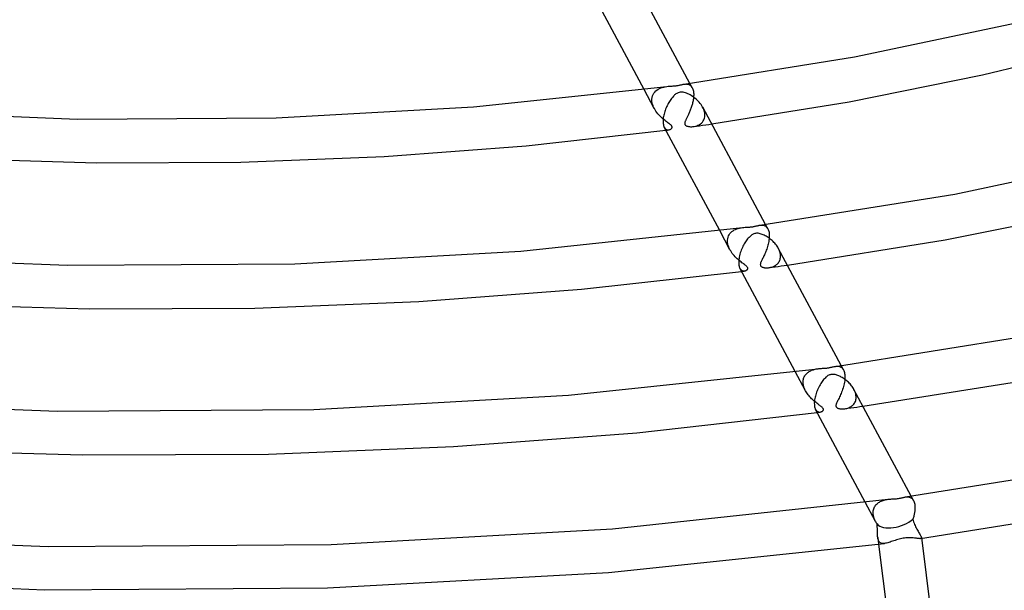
# Model space of a CAD drawing. Header units: millimetres. Extents: x -470 to 470, y -236 to 403.
# Tile 61 of 107: x -12 to 79, y 131 to 184. Entities that reach past the tile are written whole.
import ezdxf

# ---------------------------------------------------------------- set-up
doc = ezdxf.new("R2010")
doc.units = ezdxf.units.MM
doc.layers.add('HIDDEN', color=7, linetype='Continuous')
doc.layers.add('THICK', color=7, linetype='Continuous')

msp = doc.modelspace()

# ---------------------------------------------------------------- linework, layer by layer
at = {"layer": 'HIDDEN'}
for p, q in [((49.46, 177.547), (49.512, 177.554)), ((49.512, 177.554), (49.565, 177.557)), ((49.565, 177.557), (49.617, 177.559)), ((49.617, 177.559), (49.669, 177.557)), ((49.669, 177.557), (49.72, 177.552)), ((49.72, 177.552), (49.771, 177.544)), ((49.771, 177.544), (49.82, 177.532)), ((49.82, 177.532), (49.869, 177.517)), ((49.869, 177.517), (49.916, 177.496)), ((49.916, 177.496), (49.962, 177.472)), ((49.962, 177.472), (50.007, 177.442)), ((50.194, 177.22), (49.98, 177.619)), ((50.007, 177.442), (50.049, 177.408)), ((46.692, 175.287), (45.741, 177.061)), ((46.52, 176.456), (46.573, 176.587)), ((46.573, 176.587), (46.641, 176.707)), ((46.641, 176.707), (46.723, 176.816)), ((46.723, 176.816), (46.817, 176.914)), ((46.817, 176.914), (46.923, 177.001)), ((46.923, 177.001), (47.037, 177.077)), ((47.037, 177.077), (47.16, 177.142)), ((47.16, 177.142), (47.29, 177.198)), ((47.29, 177.198), (47.426, 177.244)), ((47.426, 177.244), (47.565, 177.281)), ((47.565, 177.281), (47.704, 177.309)), ((47.704, 177.309), (47.84, 177.33)), ((50.049, 177.408), (50.089, 177.369)), ((50.089, 177.369), (50.127, 177.325)), ((50.127, 177.325), (50.162, 177.275)), ((50.162, 177.275), (50.194, 177.22)), ((50.194, 177.22), (50.228, 177.149)), ((50.228, 177.149), (50.258, 177.07)), ((50.258, 177.07), (50.283, 176.984)), ((50.283, 176.984), (50.302, 176.891)), ((50.302, 176.891), (50.317, 176.792)), ((50.317, 176.792), (50.326, 176.685)), ((50.326, 176.685), (50.327, 176.671)), ((50.329, 176.517), (50.326, 176.434)), ((50.327, 176.671), (50.327, 176.657)), ((50.327, 176.657), (50.328, 176.642)), ((50.328, 176.642), (50.328, 176.627)), ((50.328, 176.627), (50.329, 176.613)), ((50.329, 176.613), (50.329, 176.598)), ((50.329, 176.598), (50.329, 176.517)), ((46.465, 176.125), (46.466, 176.139)), ((46.465, 176.11), (46.465, 176.125)), ((46.465, 176.095), (46.465, 176.11)), ((46.465, 176.08), (46.465, 176.095)), ((46.474, 175.948), (46.465, 176.08)), ((46.466, 176.154), (46.467, 176.168)), ((46.466, 176.139), (46.466, 176.154)), ((46.467, 176.168), (46.485, 176.316)), ((46.495, 175.815), (46.474, 175.948)), ((46.485, 176.316), (46.52, 176.456)), ((46.528, 175.681), (46.495, 175.815)), ((46.573, 175.547), (46.528, 175.681)), ((50.187, 175.645), (50.161, 175.558)), ((50.211, 175.733), (50.187, 175.645)), ((50.233, 175.821), (50.211, 175.733)), ((50.253, 175.909), (50.233, 175.821)), ((50.271, 175.998), (50.253, 175.909)), ((50.287, 176.086), (50.271, 175.998)), ((50.3, 176.175), (50.287, 176.086)), ((50.311, 176.262), (50.3, 176.175)), ((50.32, 176.349), (50.311, 176.262)), ((50.326, 176.434), (50.32, 176.349)), ((46.628, 175.414), (46.573, 175.547)), ((46.693, 175.285), (46.628, 175.414)), ((46.764, 175.162), (46.693, 175.285)), ((46.841, 175.042), (46.764, 175.162)), ((46.925, 174.926), (46.841, 175.042)), ((47.014, 174.814), (46.925, 174.926)), ((47.106, 174.708), (47.014, 174.814)), ((47.201, 174.606), (47.106, 174.708)), ((49.85, 174.752), (49.817, 174.682)), ((49.884, 174.825), (49.85, 174.752)), ((49.917, 174.901), (49.884, 174.825)), ((49.951, 174.978), (49.917, 174.901)), ((49.983, 175.057), (49.951, 174.978)), ((50.015, 175.138), (49.983, 175.057)), ((50.047, 175.219), (50.015, 175.138)), ((50.077, 175.302), (50.047, 175.219)), ((50.107, 175.386), (50.077, 175.302)), ((50.135, 175.472), (50.107, 175.386)), ((50.161, 175.558), (50.135, 175.472)), ((51.213, 175.311), (51.158, 175.421)), ((51.261, 175.199), (51.213, 175.311)), ((51.3, 175.087), (51.261, 175.199)), ((51.329, 174.975), (51.3, 175.087)), ((51.35, 174.864), (51.329, 174.975)), ((51.361, 174.753), (51.35, 174.864)), ((51.362, 174.739), (51.361, 174.753)), ((51.362, 174.725), (51.362, 174.739)), ((51.363, 174.711), (51.362, 174.725)), ((51.363, 174.697), (51.363, 174.711)), ((51.363, 174.682), (51.363, 174.697)), ((47.297, 174.51), (47.201, 174.606)), ((47.395, 174.418), (47.297, 174.51)), ((47.492, 174.332), (47.395, 174.418)), ((47.589, 174.251), (47.492, 174.332)), ((47.683, 174.175), (47.589, 174.251)), ((47.775, 174.104), (47.683, 174.175)), ((47.863, 174.037), (47.775, 174.104)), ((47.946, 173.975), (47.863, 174.037)), ((48.024, 173.917), (47.946, 173.975)), ((48.094, 173.863), (48.024, 173.917)), ((48.154, 173.815), (48.094, 173.863)), ((48.202, 173.774), (48.154, 173.815)), ((49.499, 173.947), (49.496, 173.904)), ((49.496, 173.904), (49.5, 173.863)), ((49.508, 173.991), (49.499, 173.947)), ((49.5, 173.863), (49.511, 173.825)), ((49.52, 174.035), (49.508, 173.991)), ((49.511, 173.825), (49.529, 173.79)), ((49.534, 174.078), (49.52, 174.035)), ((49.529, 173.79), (49.555, 173.758)), ((49.551, 174.12), (49.534, 174.078)), ((49.569, 174.164), (49.551, 174.12)), ((49.59, 174.212), (49.569, 174.164)), ((49.613, 174.261), (49.59, 174.212)), ((49.638, 174.313), (49.613, 174.261)), ((49.665, 174.368), (49.638, 174.313)), ((49.693, 174.426), (49.665, 174.368)), ((49.723, 174.486), (49.693, 174.426)), ((49.753, 174.549), (49.723, 174.486)), ((49.785, 174.614), (49.753, 174.549)), ((49.817, 174.682), (49.785, 174.614)), ((50.727, 173.741), (50.841, 173.799)), ((50.841, 173.799), (50.948, 173.868)), ((50.948, 173.868), (51.047, 173.948)), ((51.047, 173.948), (51.135, 174.041)), ((51.135, 174.041), (51.212, 174.145)), ((51.212, 174.145), (51.274, 174.261)), ((51.274, 174.261), (51.321, 174.387)), ((51.321, 174.387), (51.351, 174.524)), ((51.351, 174.524), (51.363, 174.668)), ((51.363, 174.668), (51.363, 174.682)), ((51.436, 173.783), (51.715, 173.822)), ((51.715, 173.822), (51.994, 173.862)), ((47.612, 173.57), (47.657, 173.499)), ((47.657, 173.499), (47.706, 173.44)), ((47.706, 173.44), (47.76, 173.394)), ((47.76, 173.394), (47.818, 173.359)), ((47.764, 173.286), (47.811, 173.293)), ((47.811, 173.293), (47.858, 173.299)), ((47.818, 173.359), (47.879, 173.336)), ((47.858, 173.299), (47.905, 173.305)), ((47.879, 173.336), (47.941, 173.323)), ((47.905, 173.305), (47.951, 173.311)), ((47.941, 173.323), (48.004, 173.32)), ((47.951, 173.311), (47.998, 173.317)), ((47.998, 173.317), (48.045, 173.323)), ((48.004, 173.32), (48.066, 173.326)), ((48.066, 173.326), (48.116, 173.339)), ((48.116, 173.339), (48.163, 173.356)), ((48.163, 173.356), (48.206, 173.378)), ((48.239, 173.739), (48.202, 173.774)), ((48.206, 173.378), (48.245, 173.404)), ((48.267, 173.709), (48.239, 173.739)), ((48.245, 173.404), (48.278, 173.432)), ((48.289, 173.682), (48.267, 173.709)), ((48.278, 173.432), (48.304, 173.463)), ((48.307, 173.655), (48.289, 173.682)), ((48.304, 173.463), (48.322, 173.495)), ((48.32, 173.629), (48.307, 173.655)), ((48.33, 173.604), (48.32, 173.629)), ((48.322, 173.495), (48.332, 173.525)), ((48.335, 173.58), (48.33, 173.604)), ((48.332, 173.525), (48.336, 173.553)), ((48.336, 173.553), (48.335, 173.58)), ((49.555, 173.758), (49.591, 173.728)), ((49.591, 173.728), (49.639, 173.699)), ((49.639, 173.699), (49.701, 173.672)), ((49.701, 173.672), (49.775, 173.649)), ((49.775, 173.649), (49.859, 173.631)), ((49.859, 173.631), (49.949, 173.619)), ((49.949, 173.619), (50.045, 173.613)), ((50.045, 173.613), (50.146, 173.613)), ((50.146, 173.613), (50.251, 173.62)), ((50.251, 173.62), (50.369, 173.635)), ((50.319, 173.628), (50.598, 173.666)), ((50.369, 173.635), (50.489, 173.66)), ((50.489, 173.66), (50.609, 173.695)), ((50.598, 173.666), (50.878, 173.705)), ((50.609, 173.695), (50.727, 173.741)), ((50.878, 173.705), (51.157, 173.744)), ((51.157, 173.744), (51.436, 173.783)), ((53.68, 162.246), (52.73, 164.019)), ((53.682, 163.74), (53.767, 163.836)), ((53.767, 163.836), (53.863, 163.923)), ((53.863, 163.923), (53.968, 164)), ((53.968, 164), (54.081, 164.067)), ((54.081, 164.067), (54.2, 164.125)), ((54.2, 164.125), (54.323, 164.174)), ((54.323, 164.174), (54.449, 164.214)), ((54.449, 164.214), (54.577, 164.246)), ((54.577, 164.246), (54.704, 164.271)), ((54.704, 164.271), (54.83, 164.291)), ((56.447, 164.507), (56.504, 164.514)), ((56.504, 164.514), (56.561, 164.518)), ((56.561, 164.518), (56.617, 164.519)), ((56.617, 164.519), (56.673, 164.516)), ((56.673, 164.516), (56.729, 164.509)), ((56.729, 164.509), (56.785, 164.499)), ((56.785, 164.499), (56.839, 164.483)), ((56.839, 164.483), (56.892, 164.462)), ((56.892, 164.462), (56.942, 164.436)), ((56.942, 164.436), (56.989, 164.406)), ((57.183, 164.179), (56.969, 164.578)), ((56.989, 164.406), (57.034, 164.371)), ((57.034, 164.371), (57.076, 164.33)), ((57.076, 164.33), (57.114, 164.285)), ((57.114, 164.285), (57.15, 164.235)), ((57.15, 164.235), (57.182, 164.18)), ((57.182, 164.18), (57.216, 164.109)), ((57.216, 164.109), (57.246, 164.031)), ((57.246, 164.031), (57.271, 163.945)), ((57.271, 163.945), (57.291, 163.852)), ((57.291, 163.852), (57.305, 163.751)), ((53.454, 163.099), (53.455, 163.113)), ((53.454, 163.084), (53.454, 163.099)), ((53.454, 163.069), (53.454, 163.084)), ((53.454, 163.054), (53.454, 163.069)), ((53.454, 163.04), (53.454, 163.054)), ((53.462, 162.907), (53.454, 163.04)), ((53.455, 163.128), (53.471, 163.265)), ((53.455, 163.113), (53.455, 163.128)), ((53.484, 162.772), (53.462, 162.907)), ((53.471, 163.265), (53.502, 163.396)), ((53.502, 163.396), (53.548, 163.519)), ((53.548, 163.519), (53.609, 163.634)), ((53.609, 163.634), (53.682, 163.74)), ((57.244, 162.883), (57.218, 162.767)), ((57.267, 163), (57.244, 162.883)), ((57.286, 163.115), (57.267, 163)), ((57.301, 163.23), (57.286, 163.115)), ((57.311, 163.343), (57.301, 163.23)), ((57.305, 163.751), (57.314, 163.645)), ((57.316, 163.452), (57.311, 163.343)), ((57.314, 163.645), (57.315, 163.63)), ((57.315, 163.63), (57.316, 163.616)), ((57.316, 163.616), (57.316, 163.601)), ((57.316, 163.601), (57.317, 163.587)), ((57.317, 163.557), (57.316, 163.452)), ((57.317, 163.587), (57.317, 163.572)), ((57.317, 163.572), (57.317, 163.557)), ((53.518, 162.637), (53.484, 162.772)), ((53.562, 162.504), (53.518, 162.637)), ((53.617, 162.373), (53.562, 162.504)), ((53.682, 162.244), (53.617, 162.373)), ((53.748, 162.128), (53.682, 162.244)), ((53.821, 162.015), (53.748, 162.128)), ((53.898, 161.905), (53.821, 162.015)), ((56.956, 161.978), (56.912, 161.875)), ((56.999, 162.085), (56.956, 161.978)), ((57.041, 162.194), (56.999, 162.085)), ((57.081, 162.306), (57.041, 162.194)), ((57.119, 162.419), (57.081, 162.306)), ((57.155, 162.534), (57.119, 162.419)), ((57.188, 162.65), (57.155, 162.534)), ((57.218, 162.767), (57.188, 162.65)), ((58.203, 162.267), (58.148, 162.377)), ((58.251, 162.155), (58.203, 162.267)), ((58.289, 162.043), (58.251, 162.155)), ((58.319, 161.932), (58.289, 162.043)), ((53.981, 161.8), (53.898, 161.905)), ((54.067, 161.697), (53.981, 161.8)), ((54.157, 161.599), (54.067, 161.697)), ((54.249, 161.505), (54.157, 161.599)), ((54.342, 161.415), (54.249, 161.505)), ((54.435, 161.331), (54.342, 161.415)), ((54.527, 161.252), (54.435, 161.331)), ((54.616, 161.179), (54.527, 161.252)), ((54.703, 161.11), (54.616, 161.179)), ((54.786, 161.046), (54.703, 161.11)), ((54.864, 160.987), (54.786, 161.046)), ((56.538, 161.077), (56.515, 161.018)), ((56.564, 161.14), (56.538, 161.077)), ((56.594, 161.205), (56.564, 161.14)), ((56.626, 161.273), (56.594, 161.205)), ((56.662, 161.346), (56.626, 161.273)), ((56.7, 161.423), (56.662, 161.346)), ((56.74, 161.504), (56.7, 161.423)), ((56.781, 161.591), (56.74, 161.504)), ((56.824, 161.681), (56.781, 161.591)), ((56.868, 161.776), (56.824, 161.681)), ((56.912, 161.875), (56.868, 161.776)), ((58.159, 161.044), (58.206, 161.114)), ((58.206, 161.114), (58.248, 161.188)), ((58.248, 161.188), (58.283, 161.268)), ((58.283, 161.268), (58.312, 161.353)), ((58.312, 161.353), (58.333, 161.441)), ((58.339, 161.822), (58.319, 161.932)), ((58.333, 161.441), (58.346, 161.533)), ((58.35, 161.713), (58.339, 161.822)), ((58.346, 161.533), (58.351, 161.628)), ((58.35, 161.698), (58.35, 161.713)), ((58.351, 161.684), (58.35, 161.698)), ((58.351, 161.67), (58.351, 161.684)), ((58.351, 161.656), (58.351, 161.67)), ((58.352, 161.642), (58.351, 161.656)), ((58.351, 161.628), (58.352, 161.642)), ((54.6, 160.529), (54.634, 160.474)), ((54.634, 160.474), (54.671, 160.425)), ((54.671, 160.425), (54.711, 160.384)), ((54.711, 160.384), (54.753, 160.35)), ((54.752, 160.246), (54.799, 160.252)), ((54.753, 160.35), (54.798, 160.323)), ((54.798, 160.323), (54.844, 160.303)), ((54.799, 160.252), (54.846, 160.258)), ((54.844, 160.303), (54.892, 160.289)), ((54.846, 160.258), (54.893, 160.264)), ((54.937, 160.933), (54.864, 160.987)), ((54.892, 160.289), (54.94, 160.281)), ((54.893, 160.264), (54.94, 160.271)), ((55.009, 160.879), (54.937, 160.933)), ((54.94, 160.281), (54.987, 160.279)), ((54.94, 160.271), (54.987, 160.277)), ((54.987, 160.279), (55.033, 160.283)), ((54.987, 160.277), (55.033, 160.283)), ((55.078, 160.826), (55.009, 160.879)), ((55.033, 160.283), (55.073, 160.29)), ((55.073, 160.29), (55.112, 160.301)), ((55.143, 160.775), (55.078, 160.826)), ((55.112, 160.301), (55.149, 160.315)), ((55.2, 160.725), (55.143, 160.775)), ((55.149, 160.315), (55.183, 160.331)), ((55.183, 160.331), (55.214, 160.35)), ((55.246, 160.679), (55.2, 160.725)), ((55.214, 160.35), (55.243, 160.371)), ((55.243, 160.371), (55.269, 160.396)), ((55.28, 160.637), (55.246, 160.679)), ((55.269, 160.396), (55.292, 160.423)), ((55.304, 160.599), (55.28, 160.637)), ((55.292, 160.423), (55.31, 160.454)), ((55.319, 160.561), (55.304, 160.599)), ((55.31, 160.454), (55.321, 160.489)), ((55.325, 160.525), (55.319, 160.561)), ((55.321, 160.489), (55.325, 160.525)), ((56.488, 160.91), (56.485, 160.863)), ((56.485, 160.863), (56.488, 160.822)), ((56.499, 160.962), (56.488, 160.91)), ((56.488, 160.822), (56.499, 160.785)), ((56.515, 161.018), (56.499, 160.962)), ((56.499, 160.785), (56.516, 160.751)), ((56.516, 160.751), (56.541, 160.72)), ((56.541, 160.72), (56.573, 160.692)), ((56.573, 160.692), (56.614, 160.666)), ((56.614, 160.666), (56.661, 160.643)), ((56.661, 160.643), (56.714, 160.623)), ((56.714, 160.623), (56.769, 160.607)), ((56.769, 160.607), (56.827, 160.595)), ((56.827, 160.595), (56.886, 160.585)), ((56.886, 160.585), (56.949, 160.578)), ((56.949, 160.578), (57.015, 160.574)), ((57.015, 160.574), (57.085, 160.572)), ((57.085, 160.572), (57.157, 160.574)), ((57.157, 160.574), (57.232, 160.579)), ((57.232, 160.579), (57.308, 160.588)), ((57.308, 160.588), (57.587, 160.626)), ((57.308, 160.588), (57.388, 160.601)), ((57.388, 160.601), (57.469, 160.618)), ((57.469, 160.618), (57.549, 160.64)), ((57.549, 160.64), (57.628, 160.666)), ((57.587, 160.626), (57.866, 160.664)), ((57.628, 160.666), (57.705, 160.697)), ((57.705, 160.697), (57.78, 160.732)), ((57.78, 160.732), (57.852, 160.772)), ((57.852, 160.772), (57.921, 160.816)), ((57.866, 160.664), (58.146, 160.703)), ((57.921, 160.816), (57.987, 160.866)), ((57.987, 160.866), (58.048, 160.92)), ((58.048, 160.92), (58.106, 160.98)), ((58.106, 160.98), (58.159, 161.044)), ((58.146, 160.703), (58.425, 160.742)), ((58.425, 160.742), (58.704, 160.781)), ((58.704, 160.781), (58.983, 160.82)), ((61.071, 151.028), (61.146, 151.066)), ((61.146, 151.066), (61.225, 151.1)), ((61.225, 151.1), (61.305, 151.131)), ((61.305, 151.131), (61.387, 151.159)), ((61.387, 151.159), (61.472, 151.183)), ((61.472, 151.183), (61.558, 151.204)), ((61.558, 151.204), (61.645, 151.223)), ((61.645, 151.223), (61.733, 151.238)), ((61.733, 151.238), (61.82, 151.251)), ((63.435, 151.467), (63.507, 151.475)), ((63.507, 151.475), (63.579, 151.478)), ((63.579, 151.478), (63.651, 151.477)), ((63.651, 151.477), (63.721, 151.469)), ((63.721, 151.469), (63.791, 151.454)), ((63.791, 151.454), (63.858, 151.431)), ((63.858, 151.431), (63.921, 151.401)), ((63.921, 151.401), (63.98, 151.364)), ((64.171, 151.139), (63.957, 151.538)), ((63.98, 151.364), (64.034, 151.32)), ((64.034, 151.32), (64.084, 151.268)), ((64.084, 151.268), (64.129, 151.208)), ((64.129, 151.208), (64.169, 151.142)), ((64.169, 151.142), (64.204, 151.07)), ((64.204, 151.07), (64.234, 150.991)), ((60.669, 149.206), (59.719, 150.978)), ((60.444, 150.087), (60.452, 150.178)), ((60.452, 150.178), (60.468, 150.267)), ((60.468, 150.267), (60.489, 150.351)), ((60.489, 150.351), (60.517, 150.432)), ((60.517, 150.432), (60.551, 150.51)), ((60.551, 150.51), (60.591, 150.584)), ((60.591, 150.584), (60.637, 150.654)), ((60.637, 150.654), (60.687, 150.72)), ((60.687, 150.72), (60.741, 150.781)), ((60.741, 150.781), (60.8, 150.839)), ((60.8, 150.839), (60.863, 150.892)), ((60.863, 150.892), (60.929, 150.941)), ((60.929, 150.941), (60.998, 150.987)), ((60.998, 150.987), (61.071, 151.028)), ((64.234, 150.991), (64.259, 150.905)), ((64.259, 150.905), (64.279, 150.811)), ((64.282, 150.132), (64.262, 149.999)), ((64.279, 150.811), (64.294, 150.71)), ((64.296, 150.264), (64.282, 150.132)), ((64.294, 150.71), (64.303, 150.604)), ((64.304, 150.393), (64.296, 150.264)), ((64.303, 150.604), (64.303, 150.59)), ((64.303, 150.59), (64.304, 150.575)), ((64.304, 150.575), (64.305, 150.561)), ((64.306, 150.517), (64.304, 150.393)), ((64.305, 150.561), (64.305, 150.546)), ((64.305, 150.546), (64.305, 150.532)), ((64.305, 150.532), (64.306, 150.517)), ((60.442, 150.043), (60.443, 150.058)), ((60.442, 150.029), (60.442, 150.043)), ((60.442, 150.014), (60.442, 150.029)), ((60.442, 149.999), (60.442, 150.014)), ((60.45, 149.868), (60.442, 149.999)), ((60.443, 150.073), (60.444, 150.087)), ((60.443, 150.058), (60.443, 150.073)), ((60.471, 149.735), (60.45, 149.868)), ((60.505, 149.601), (60.471, 149.735)), ((60.55, 149.467), (60.505, 149.601)), ((60.605, 149.334), (60.55, 149.467)), ((60.669, 149.204), (60.605, 149.334)), ((64.094, 149.337), (64.05, 149.21)), ((64.135, 149.466), (64.094, 149.337)), ((64.173, 149.598), (64.135, 149.466)), ((64.207, 149.731), (64.173, 149.598)), ((64.237, 149.865), (64.207, 149.731)), ((64.262, 149.999), (64.237, 149.865)), ((65.191, 149.228), (65.137, 149.337)), ((65.238, 149.116), (65.191, 149.228)), ((60.725, 149.105), (60.669, 149.204)), ((60.786, 149.008), (60.725, 149.105)), ((60.851, 148.914), (60.786, 149.008)), ((60.92, 148.821), (60.851, 148.914)), ((60.993, 148.731), (60.92, 148.821)), ((61.068, 148.643), (60.993, 148.731)), ((61.146, 148.558), (61.068, 148.643)), ((61.226, 148.476), (61.146, 148.558)), ((61.308, 148.396), (61.226, 148.476)), ((61.392, 148.319), (61.308, 148.396)), ((61.476, 148.246), (61.392, 148.319)), ((63.673, 148.352), (63.632, 148.269)), ((63.716, 148.44), (63.673, 148.352)), ((63.762, 148.534), (63.716, 148.44)), ((63.809, 148.634), (63.762, 148.534)), ((63.857, 148.739), (63.809, 148.634)), ((63.906, 148.849), (63.857, 148.739)), ((63.955, 148.965), (63.906, 148.849)), ((64.003, 149.085), (63.955, 148.965)), ((64.05, 149.21), (64.003, 149.085)), ((65.277, 149.005), (65.238, 149.116)), ((65.306, 148.893), (65.277, 149.005)), ((65.297, 148.302), (65.32, 148.393)), ((65.327, 148.782), (65.306, 148.893)), ((65.32, 148.393), (65.334, 148.489)), ((65.338, 148.672), (65.327, 148.782)), ((65.334, 148.489), (65.34, 148.587)), ((65.339, 148.658), (65.338, 148.672)), ((65.339, 148.644), (65.339, 148.658)), ((65.34, 148.63), (65.339, 148.644)), ((65.34, 148.615), (65.34, 148.63)), ((65.34, 148.601), (65.34, 148.615)), ((65.34, 148.587), (65.34, 148.601)), ((61.559, 148.176), (61.476, 148.246)), ((61.64, 148.11), (61.559, 148.176)), ((61.589, 147.488), (61.633, 147.419)), ((61.633, 147.419), (61.681, 147.361)), ((61.719, 148.049), (61.64, 148.11)), ((61.794, 147.991), (61.719, 148.049)), ((61.867, 147.937), (61.794, 147.991)), ((61.935, 147.886), (61.867, 147.937)), ((61.998, 147.839), (61.935, 147.886)), ((62.056, 147.795), (61.998, 147.839)), ((62.107, 147.754), (62.056, 147.795)), ((62.153, 147.716), (62.107, 147.754)), ((62.193, 147.68), (62.153, 147.716)), ((62.228, 147.645), (62.193, 147.68)), ((62.257, 147.612), (62.228, 147.645)), ((62.281, 147.579), (62.257, 147.612)), ((62.279, 147.382), (62.298, 147.414)), ((62.298, 147.546), (62.281, 147.579)), ((62.309, 147.514), (62.298, 147.546)), ((62.298, 147.414), (62.309, 147.448)), ((62.313, 147.481), (62.309, 147.514)), ((62.309, 147.448), (62.313, 147.481)), ((63.476, 147.871), (63.473, 147.824)), ((63.473, 147.824), (63.476, 147.783)), ((63.487, 147.925), (63.476, 147.871)), ((63.476, 147.783), (63.486, 147.747)), ((63.486, 147.747), (63.502, 147.715)), ((63.506, 147.984), (63.487, 147.925)), ((63.502, 147.715), (63.523, 147.687)), ((63.53, 148.049), (63.506, 147.984)), ((63.523, 147.687), (63.55, 147.661)), ((63.56, 148.118), (63.53, 148.049)), ((63.55, 147.661), (63.582, 147.638)), ((63.594, 148.191), (63.56, 148.118)), ((63.582, 147.638), (63.619, 147.616)), ((63.632, 148.269), (63.594, 148.191)), ((63.619, 147.616), (63.663, 147.597)), ((63.663, 147.597), (63.713, 147.58)), ((63.713, 147.58), (63.77, 147.564)), ((63.77, 147.564), (63.833, 147.552)), ((63.833, 147.552), (63.901, 147.542)), ((63.901, 147.542), (63.974, 147.535)), ((63.974, 147.535), (64.05, 147.532)), ((64.05, 147.532), (64.13, 147.533)), ((64.13, 147.533), (64.212, 147.538)), ((64.212, 147.538), (64.296, 147.547)), ((64.296, 147.547), (64.575, 147.586)), ((64.296, 147.547), (64.384, 147.562)), ((64.384, 147.562), (64.472, 147.581)), ((64.472, 147.581), (64.558, 147.606)), ((64.558, 147.606), (64.642, 147.635)), ((64.575, 147.586), (64.855, 147.624)), ((64.642, 147.635), (64.723, 147.669)), ((64.723, 147.669), (64.801, 147.709)), ((64.801, 147.709), (64.876, 147.754)), ((64.855, 147.624), (65.134, 147.663)), ((64.876, 147.754), (64.947, 147.804)), ((64.947, 147.804), (65.014, 147.859)), ((65.014, 147.859), (65.076, 147.92)), ((65.076, 147.92), (65.133, 147.986)), ((65.133, 147.986), (65.184, 148.057)), ((65.134, 147.663), (65.413, 147.701)), ((65.184, 148.057), (65.229, 148.133)), ((65.229, 148.133), (65.267, 148.215)), ((65.267, 148.215), (65.297, 148.302)), ((65.413, 147.701), (65.692, 147.74)), ((65.692, 147.74), (65.971, 147.779)), ((61.681, 147.361), (61.734, 147.316)), ((61.734, 147.316), (61.789, 147.281)), ((61.74, 147.206), (61.787, 147.212)), ((61.787, 147.212), (61.834, 147.218)), ((61.789, 147.281), (61.847, 147.257)), ((61.834, 147.218), (61.881, 147.224)), ((61.847, 147.257), (61.906, 147.244)), ((61.881, 147.224), (61.928, 147.23)), ((61.906, 147.244), (61.964, 147.239)), ((61.928, 147.23), (61.975, 147.237)), ((61.964, 147.239), (62.021, 147.243)), ((61.975, 147.237), (62.022, 147.243)), ((62.021, 147.243), (62.067, 147.251)), ((62.067, 147.251), (62.111, 147.264)), ((62.111, 147.264), (62.152, 147.281)), ((62.152, 147.281), (62.19, 147.302)), ((62.19, 147.302), (62.224, 147.326)), ((62.224, 147.326), (62.255, 147.353)), ((62.255, 147.353), (62.279, 147.382)), ((69.906, 139.393), (69.97, 139.4)), ((69.97, 139.4), (70.035, 139.404)), ((70.035, 139.404), (70.099, 139.404)), ((70.099, 139.404), (70.163, 139.398)), ((70.163, 139.398), (70.227, 139.388)), ((70.227, 139.388), (70.288, 139.371)), ((70.288, 139.371), (70.348, 139.349)), ((70.348, 139.349), (70.404, 139.32)), ((70.404, 139.32), (70.458, 139.284)), ((70.642, 139.064), (70.427, 139.464)), ((70.458, 139.284), (70.509, 139.241)), ((70.509, 139.241), (70.556, 139.191)), ((67.139, 137.131), (66.19, 138.903)), ((66.942, 138.209), (66.968, 138.302)), ((66.968, 138.302), (67.001, 138.39)), ((67.001, 138.39), (67.042, 138.474)), ((67.042, 138.474), (67.09, 138.554)), ((67.09, 138.554), (67.144, 138.629)), ((67.144, 138.629), (67.203, 138.698)), ((67.203, 138.698), (67.269, 138.763)), ((67.269, 138.763), (67.339, 138.822)), ((67.339, 138.822), (67.413, 138.877)), ((67.413, 138.877), (67.492, 138.926)), ((67.492, 138.926), (67.574, 138.971)), ((67.574, 138.971), (67.659, 139.011)), ((67.659, 139.011), (67.746, 139.046)), ((67.746, 139.046), (67.835, 139.077)), ((67.835, 139.077), (67.925, 139.104)), ((67.925, 139.104), (68.016, 139.127)), ((68.016, 139.127), (68.107, 139.147)), ((68.107, 139.147), (68.199, 139.163)), ((68.199, 139.163), (68.291, 139.177)), ((70.556, 139.191), (70.6, 139.133)), ((70.6, 139.133), (70.64, 139.067)), ((70.64, 139.067), (70.675, 138.996)), ((70.675, 138.996), (70.704, 138.917)), ((70.704, 138.917), (70.73, 138.831)), ((70.73, 138.831), (70.75, 138.737)), ((70.75, 138.737), (70.764, 138.636)), ((70.764, 138.636), (70.773, 138.53)), ((70.773, 138.53), (70.774, 138.515)), ((70.774, 138.515), (70.775, 138.501)), ((70.776, 138.37), (70.774, 138.295)), ((70.775, 138.501), (70.775, 138.486)), ((70.775, 138.486), (70.776, 138.472)), ((70.776, 138.472), (70.776, 138.457)), ((70.776, 138.457), (70.776, 138.442)), ((70.776, 138.442), (70.776, 138.37)), ((66.913, 137.984), (66.914, 137.998)), ((66.913, 137.969), (66.913, 137.984)), ((66.913, 137.954), (66.913, 137.969)), ((66.913, 137.939), (66.913, 137.954)), ((66.913, 137.925), (66.913, 137.939)), ((66.916, 137.853), (66.913, 137.925)), ((66.914, 138.013), (66.924, 138.113)), ((66.914, 137.998), (66.914, 138.013)), ((66.923, 137.781), (66.916, 137.853)), ((66.933, 137.709), (66.923, 137.781)), ((66.924, 138.113), (66.942, 138.209)), ((66.947, 137.635), (66.933, 137.709)), ((66.965, 137.562), (66.947, 137.635)), ((66.987, 137.489), (66.965, 137.562)), ((67.011, 137.416), (66.987, 137.489)), ((67.039, 137.344), (67.011, 137.416)), ((70.617, 137.429), (70.593, 137.351)), ((70.639, 137.508), (70.617, 137.429)), ((70.66, 137.587), (70.639, 137.508)), ((70.68, 137.667), (70.66, 137.587)), ((70.699, 137.747), (70.68, 137.667)), ((70.715, 137.827), (70.699, 137.747)), ((70.73, 137.906), (70.715, 137.827)), ((70.743, 137.985), (70.73, 137.906)), ((70.754, 138.064), (70.743, 137.985)), ((70.763, 138.142), (70.754, 138.064)), ((70.769, 138.219), (70.763, 138.142)), ((70.774, 138.295), (70.769, 138.219)), ((67.07, 137.272), (67.039, 137.344)), ((67.103, 137.201), (67.07, 137.272)), ((67.139, 137.131), (67.103, 137.201)), ((67.16, 137.093), (67.139, 137.131)), ((67.182, 137.055), (67.16, 137.093)), ((67.204, 137.017), (67.182, 137.055)), ((67.227, 136.98), (67.204, 137.017)), ((67.251, 136.943), (67.227, 136.98)), ((67.276, 136.906), (67.251, 136.943)), ((67.287, 136.767), (67.275, 136.906)), ((67.295, 136.629), (67.287, 136.767)), ((67.301, 136.492), (67.295, 136.629)), ((67.305, 136.359), (67.301, 136.492)), ((70.593, 137.351), (70.622, 137.225)), ((70.622, 137.225), (70.656, 137.101)), ((70.656, 137.101), (70.696, 136.98)), ((70.696, 136.98), (70.741, 136.861)), ((70.741, 136.861), (70.789, 136.746)), ((70.789, 136.746), (70.841, 136.635)), ((70.841, 136.635), (70.894, 136.527)), ((70.894, 136.527), (70.949, 136.424)), ((67.308, 136.228), (67.305, 136.359)), ((67.311, 136.103), (67.308, 136.228)), ((67.314, 135.981), (67.311, 136.103)), ((67.319, 135.865), (67.314, 135.981)), ((67.326, 135.755), (67.319, 135.865)), ((67.337, 135.652), (67.326, 135.755)), ((67.351, 135.562), (67.337, 135.652)), ((67.337, 135.652), (67.416, 135.028)), ((70.949, 136.424), (71.004, 136.326)), ((71.004, 136.326), (71.058, 136.232)), ((71.058, 136.232), (71.111, 136.143)), ((71.111, 136.143), (71.161, 136.059)), ((71.161, 136.059), (71.208, 135.981)), ((71.208, 135.981), (71.251, 135.908)), ((71.251, 135.908), (71.288, 135.841)), ((71.288, 135.841), (71.32, 135.781)), ((71.32, 135.781), (71.344, 135.728)), ((71.354, 135.574), (71.336, 135.56)), ((71.344, 135.728), (71.361, 135.682)), ((71.366, 135.592), (71.354, 135.574)), ((71.361, 135.682), (71.37, 135.642)), ((71.371, 135.615), (71.366, 135.592)), ((71.37, 135.642), (71.371, 135.615)), ((67.369, 135.478), (67.351, 135.562)), ((67.392, 135.401), (67.369, 135.478)), ((67.421, 135.332), (67.392, 135.401)), ((67.455, 135.271), (67.421, 135.332)), ((67.496, 135.219), (67.455, 135.271)), ((67.544, 135.175), (67.496, 135.219)), ((67.599, 135.141), (67.544, 135.175)), ((67.661, 135.116), (67.599, 135.141)), ((67.729, 135.099), (67.661, 135.116)), ((67.803, 135.092), (67.729, 135.099)), ((67.885, 135.092), (67.803, 135.092)), ((67.971, 135.1), (67.885, 135.092)), ((71.313, 135.55), (71.283, 135.544)), ((71.336, 135.56), (71.313, 135.55))]:
    msp.add_line(p, q, dxfattribs=at)
for start_param, end_param in [(-2.927089, -1.894598), (-1.894598, -0.862107)]:
    msp.add_ellipse((69.09, 137.725), major_axis=(1.928, 0.616), ratio=0.529398, start_param=start_param, end_param=end_param, dxfattribs=at)
at = {"layer": 'THICK'}
for p, q in [((49.98, 177.619), (44.172, 188.457)), ((45.741, 177.061), (40.623, 186.611)), ((65.182, 180.067), (80.282, 183.24)), ((77.027, 178.391), (88.881, 181.268)), ((49.46, 177.547), (65.182, 180.067)), ((64.704, 175.914), (77.027, 178.391)), ((48.842, 177.416), (48.909, 177.428)), ((48.909, 177.428), (48.972, 177.441)), ((48.972, 177.441), (49.033, 177.455)), ((49.033, 177.455), (49.09, 177.468)), ((49.09, 177.468), (49.145, 177.482)), ((49.145, 177.482), (49.197, 177.494)), ((49.197, 177.494), (49.25, 177.507)), ((49.25, 177.507), (49.303, 177.519)), ((49.303, 177.519), (49.355, 177.53)), ((49.355, 177.53), (49.407, 177.539)), ((49.407, 177.539), (49.46, 177.547)), ((29.974, 175.438), (47.842, 177.331)), ((47.842, 177.331), (47.968, 177.345)), ((47.968, 177.345), (48.091, 177.356)), ((48.091, 177.356), (48.211, 177.363)), ((48.211, 177.363), (48.328, 177.37)), ((48.328, 177.37), (48.438, 177.376)), ((48.438, 177.376), (48.535, 177.382)), ((48.571, 176.543), (48.51, 176.486)), ((48.535, 177.382), (48.622, 177.388)), ((48.632, 176.594), (48.571, 176.543)), ((48.622, 177.388), (48.699, 177.396)), ((48.694, 176.641), (48.632, 176.594)), ((48.76, 176.684), (48.694, 176.641)), ((48.699, 177.396), (48.771, 177.405)), ((48.83, 176.723), (48.76, 176.684)), ((48.771, 177.405), (48.842, 177.416)), ((48.904, 176.755), (48.83, 176.723)), ((48.983, 176.781), (48.904, 176.755)), ((49.066, 176.798), (48.983, 176.781)), ((49.153, 176.806), (49.066, 176.798)), ((49.245, 176.805), (49.153, 176.806)), ((49.347, 176.794), (49.245, 176.805)), ((49.457, 176.772), (49.347, 176.794)), ((49.568, 176.741), (49.457, 176.772)), ((49.677, 176.702), (49.568, 176.741)), ((49.782, 176.659), (49.677, 176.702)), ((49.889, 176.609), (49.782, 176.659)), ((49.999, 176.551), (49.889, 176.609)), ((50.111, 176.486), (49.999, 176.551)), ((47.925, 175.657), (47.874, 175.554)), ((47.978, 175.757), (47.925, 175.657)), ((48.033, 175.853), (47.978, 175.757)), ((48.089, 175.947), (48.033, 175.853)), ((48.147, 176.036), (48.089, 175.947)), ((48.206, 176.123), (48.147, 176.036)), ((48.266, 176.205), (48.206, 176.123)), ((48.327, 176.283), (48.266, 176.205)), ((48.388, 176.356), (48.327, 176.283)), ((48.449, 176.423), (48.388, 176.356)), ((48.51, 176.486), (48.449, 176.423)), ((50.224, 176.414), (50.111, 176.486)), ((50.337, 176.334), (50.224, 176.414)), ((50.446, 176.25), (50.337, 176.334)), ((50.553, 176.161), (50.446, 176.25)), ((50.655, 176.067), (50.553, 176.161)), ((50.754, 175.969), (50.655, 176.067)), ((50.847, 175.867), (50.754, 175.969)), ((50.934, 175.76), (50.847, 175.867)), ((51.016, 175.65), (50.934, 175.76)), ((51.091, 175.537), (51.016, 175.65)), ((51.994, 173.862), (64.704, 175.914)), ((-24.892, 175.063), (-6.61, 174.294)), ((11.748, 174.42), (29.974, 175.438)), ((47.59, 174.783), (47.563, 174.67)), ((47.621, 174.896), (47.59, 174.783)), ((47.655, 175.009), (47.621, 174.896)), ((47.693, 175.121), (47.655, 175.009)), ((47.734, 175.232), (47.693, 175.121)), ((47.778, 175.341), (47.734, 175.232)), ((47.825, 175.449), (47.778, 175.341)), ((47.874, 175.554), (47.825, 175.449)), ((51.158, 175.421), (51.091, 175.537)), ((56.969, 164.578), (51.16, 175.417)), ((-6.61, 174.294), (11.748, 174.42)), ((47.5, 174.179), (47.499, 174.165)), ((47.499, 174.165), (47.499, 174.151)), ((47.499, 174.151), (47.501, 174.031)), ((47.501, 174.208), (47.5, 174.193)), ((47.5, 174.193), (47.5, 174.179)), ((47.502, 174.222), (47.501, 174.208)), ((47.501, 174.031), (47.51, 173.921)), ((47.51, 174.341), (47.502, 174.236)), ((47.502, 174.236), (47.502, 174.222)), ((47.523, 174.448), (47.51, 174.341)), ((47.51, 173.921), (47.526, 173.819)), ((47.541, 174.558), (47.523, 174.448)), ((47.526, 173.819), (47.549, 173.725)), ((47.563, 174.67), (47.541, 174.558)), ((34.845, 171.847), (47.764, 173.286)), ((47.549, 173.725), (47.578, 173.642)), ((47.578, 173.642), (47.612, 173.57)), ((52.73, 164.019), (47.612, 173.571)), ((21.723, 170.859), (34.845, 171.847)), ((-18.292, 170.677), (-4.854, 170.267)), ((-4.854, 170.267), (8.476, 170.33)), ((8.476, 170.33), (21.723, 170.859)), ((74.461, 167.39), (91.763, 171.021)), ((56.448, 164.507), (74.461, 167.39)), ((73.565, 163.16), (87.706, 165.992)), ((34.355, 162.117), (54.832, 164.291)), ((54.832, 164.291), (54.956, 164.305)), ((54.956, 164.305), (55.078, 164.315)), ((55.078, 164.315), (55.198, 164.323)), ((55.198, 164.323), (55.314, 164.33)), ((55.314, 164.33), (55.419, 164.335)), ((55.419, 164.335), (55.51, 164.341)), ((55.51, 164.341), (55.588, 164.346)), ((55.588, 164.346), (55.657, 164.353)), ((55.657, 164.353), (55.724, 164.36)), ((55.724, 164.36), (55.794, 164.37)), ((55.794, 164.37), (55.863, 164.382)), ((55.863, 164.382), (55.93, 164.395)), ((55.93, 164.395), (55.993, 164.408)), ((55.993, 164.408), (56.053, 164.422)), ((56.053, 164.422), (56.111, 164.436)), ((56.111, 164.436), (56.167, 164.45)), ((56.167, 164.45), (56.224, 164.464)), ((56.224, 164.464), (56.28, 164.476)), ((56.28, 164.476), (56.336, 164.488)), ((56.336, 164.488), (56.391, 164.499)), ((56.391, 164.499), (56.447, 164.507)), ((55.063, 162.884), (55.002, 162.78)), ((55.125, 162.982), (55.063, 162.884)), ((55.188, 163.074), (55.125, 162.982)), ((55.251, 163.161), (55.188, 163.074)), ((55.315, 163.242), (55.251, 163.161)), ((55.378, 163.317), (55.315, 163.242)), ((55.44, 163.387), (55.378, 163.317)), ((55.503, 163.45), (55.44, 163.387)), ((55.566, 163.508), (55.503, 163.45)), ((55.629, 163.561), (55.566, 163.508)), ((55.692, 163.608), (55.629, 163.561)), ((55.756, 163.649), (55.692, 163.608)), ((55.824, 163.685), (55.756, 163.649)), ((55.896, 163.717), (55.824, 163.685)), ((55.971, 163.741), (55.896, 163.717)), ((56.049, 163.757), (55.971, 163.741)), ((56.125, 163.765), (56.049, 163.757)), ((56.203, 163.767), (56.125, 163.765)), ((56.287, 163.761), (56.203, 163.767)), ((56.379, 163.746), (56.287, 163.761)), ((56.475, 163.724), (56.379, 163.746)), ((56.571, 163.696), (56.475, 163.724)), ((56.664, 163.663), (56.571, 163.696)), ((56.754, 163.626), (56.664, 163.663)), ((56.844, 163.585), (56.754, 163.626)), ((56.936, 163.538), (56.844, 163.585)), ((57.03, 163.487), (56.936, 163.538)), ((57.125, 163.43), (57.03, 163.487)), ((57.22, 163.368), (57.125, 163.43)), ((57.315, 163.301), (57.22, 163.368)), ((57.408, 163.231), (57.315, 163.301)), ((57.498, 163.158), (57.408, 163.231)), ((57.585, 163.082), (57.498, 163.158)), ((57.669, 163.002), (57.585, 163.082)), ((57.75, 162.92), (57.669, 163.002)), ((57.827, 162.835), (57.75, 162.92)), ((58.983, 160.82), (73.565, 163.16)), ((13.485, 160.947), (34.355, 162.117)), ((54.679, 162.075), (54.637, 161.949)), ((54.725, 162.199), (54.679, 162.075)), ((54.775, 162.322), (54.725, 162.199)), ((54.828, 162.441), (54.775, 162.322)), ((54.883, 162.558), (54.828, 162.441)), ((54.942, 162.672), (54.883, 162.558)), ((55.002, 162.78), (54.942, 162.672)), ((57.901, 162.748), (57.827, 162.835)), ((57.97, 162.658), (57.901, 162.748)), ((58.034, 162.566), (57.97, 162.658)), ((58.094, 162.472), (58.034, 162.566)), ((58.148, 162.377), (58.094, 162.472)), ((63.957, 151.538), (58.149, 162.376)), ((-28.478, 161.683), (-7.54, 160.802)), ((54.489, 161.153), (54.488, 161.138)), ((54.488, 161.138), (54.488, 161.124)), ((54.488, 161.124), (54.488, 161.11)), ((54.488, 161.11), (54.489, 161.009)), ((54.49, 161.181), (54.489, 161.167)), ((54.489, 161.167), (54.489, 161.153)), ((54.491, 161.196), (54.49, 161.181)), ((54.501, 161.316), (54.491, 161.196)), ((54.517, 161.44), (54.501, 161.316)), ((54.539, 161.566), (54.517, 161.44)), ((54.566, 161.693), (54.539, 161.566)), ((54.599, 161.821), (54.566, 161.693)), ((54.637, 161.949), (54.599, 161.821)), ((-7.54, 160.802), (13.485, 160.947)), ((39.96, 158.591), (54.752, 160.246)), ((54.489, 161.009), (54.495, 160.913)), ((54.495, 160.913), (54.507, 160.822)), ((54.507, 160.822), (54.524, 160.738)), ((54.524, 160.738), (54.545, 160.661)), ((54.545, 160.661), (54.571, 160.592)), ((54.571, 160.592), (54.6, 160.529)), ((59.719, 150.978), (54.6, 160.53)), ((24.935, 157.455), (39.96, 158.591)), ((9.764, 156.846), (24.935, 157.455)), ((-20.863, 157.238), (-5.497, 156.771)), ((-5.497, 156.771), (9.764, 156.846)), ((63.436, 151.467), (83.741, 154.712)), ((38.747, 148.797), (61.82, 151.251)), ((61.82, 151.251), (61.903, 151.261)), ((61.903, 151.261), (61.985, 151.269)), ((61.985, 151.269), (62.064, 151.275)), ((62.064, 151.275), (62.142, 151.281)), ((62.142, 151.281), (62.222, 151.285)), ((62.222, 151.285), (62.303, 151.289)), ((62.303, 151.289), (62.385, 151.294)), ((62.385, 151.294), (62.468, 151.299)), ((62.468, 151.299), (62.545, 151.304)), ((62.545, 151.304), (62.618, 151.31)), ((62.618, 151.31), (62.685, 151.317)), ((62.685, 151.317), (62.75, 151.326)), ((62.75, 151.326), (62.813, 151.335)), ((62.813, 151.335), (62.878, 151.347)), ((62.878, 151.347), (62.944, 151.36)), ((62.944, 151.36), (63.013, 151.376)), ((63.013, 151.376), (63.085, 151.393)), ((63.085, 151.393), (63.157, 151.41)), ((63.157, 151.41), (63.227, 151.427)), ((63.227, 151.427), (63.297, 151.443)), ((63.297, 151.443), (63.366, 151.456)), ((63.366, 151.456), (63.435, 151.467)), ((62.269, 150.16), (62.203, 150.071)), ((62.336, 150.243), (62.269, 150.16)), ((62.403, 150.319), (62.336, 150.243)), ((62.469, 150.388), (62.403, 150.319)), ((62.535, 150.451), (62.469, 150.388)), ((62.602, 150.509), (62.535, 150.451)), ((62.67, 150.561), (62.602, 150.509)), ((62.739, 150.606), (62.67, 150.561)), ((62.806, 150.643), (62.739, 150.606)), ((62.87, 150.671), (62.806, 150.643)), ((62.931, 150.693), (62.87, 150.671)), ((62.989, 150.708), (62.931, 150.693)), ((63.048, 150.719), (62.989, 150.708)), ((63.109, 150.725), (63.048, 150.719)), ((63.174, 150.727), (63.109, 150.725)), ((63.243, 150.724), (63.174, 150.727)), ((63.318, 150.715), (63.243, 150.724)), ((63.4, 150.7), (63.318, 150.715)), ((63.483, 150.679), (63.4, 150.7)), ((63.566, 150.654), (63.483, 150.679)), ((63.647, 150.625), (63.566, 150.654)), ((63.726, 150.593), (63.647, 150.625)), ((63.806, 150.558), (63.726, 150.593)), ((63.887, 150.518), (63.806, 150.558)), ((63.969, 150.474), (63.887, 150.518)), ((64.053, 150.426), (63.969, 150.474)), ((64.138, 150.374), (64.053, 150.426)), ((64.224, 150.317), (64.138, 150.374)), ((64.309, 150.257), (64.224, 150.317)), ((64.392, 150.194), (64.309, 150.257)), ((64.473, 150.128), (64.392, 150.194)), ((64.553, 150.06), (64.473, 150.128)), ((65.971, 147.779), (82.428, 150.408)), ((61.774, 149.308), (61.726, 149.191)), ((61.827, 149.424), (61.774, 149.308)), ((61.883, 149.54), (61.827, 149.424)), ((61.943, 149.654), (61.883, 149.54)), ((62.006, 149.767), (61.943, 149.654)), ((62.071, 149.874), (62.006, 149.767)), ((62.136, 149.976), (62.071, 149.874)), ((62.203, 150.071), (62.136, 149.976)), ((64.63, 149.989), (64.553, 150.06)), ((64.704, 149.915), (64.63, 149.989)), ((64.776, 149.839), (64.704, 149.915)), ((64.845, 149.76), (64.776, 149.839)), ((64.911, 149.68), (64.845, 149.76)), ((64.973, 149.597), (64.911, 149.68)), ((65.032, 149.512), (64.973, 149.597)), ((65.086, 149.425), (65.032, 149.512)), ((65.137, 149.337), (65.086, 149.425)), ((70.427, 139.464), (65.137, 149.336)), ((15.228, 147.476), (38.747, 148.797)), ((61.501, 148.375), (61.488, 148.263)), ((61.52, 148.49), (61.501, 148.375)), ((61.544, 148.605), (61.52, 148.49)), ((61.572, 148.722), (61.544, 148.605)), ((61.604, 148.839), (61.572, 148.722)), ((61.641, 148.956), (61.604, 148.839)), ((61.681, 149.074), (61.641, 148.956)), ((61.726, 149.191), (61.681, 149.074)), ((-32.062, 148.303), (-8.466, 147.31)), ((-8.466, 147.31), (15.228, 147.476)), ((61.477, 148.098), (61.476, 148.084)), ((61.476, 148.084), (61.476, 148.07)), ((61.476, 148.07), (61.478, 147.95)), ((61.478, 148.126), (61.477, 148.112)), ((61.477, 148.112), (61.477, 148.098)), ((61.479, 148.155), (61.478, 148.141)), ((61.478, 148.141), (61.478, 148.126)), ((61.478, 147.95), (61.487, 147.839)), ((61.488, 148.263), (61.479, 148.155)), ((61.487, 147.839), (61.504, 147.736)), ((61.504, 147.736), (61.526, 147.644)), ((61.526, 147.644), (61.555, 147.561)), ((61.555, 147.561), (61.589, 147.488)), ((66.19, 138.903), (61.588, 147.49)), ((45.076, 145.336), (61.74, 147.206)), ((28.145, 144.05), (45.076, 145.336)), ((-23.435, 143.8), (-6.141, 143.275)), ((11.051, 143.361), (28.145, 144.05)), ((-6.141, 143.275), (11.051, 143.361)), ((69.906, 139.393), (92.332, 142.973)), ((68.643, 139.208), (68.728, 139.213)), ((68.728, 139.213), (68.816, 139.218)), ((68.816, 139.218), (68.905, 139.222)), ((68.905, 139.222), (68.995, 139.228)), ((68.995, 139.228), (69.085, 139.236)), ((69.085, 139.236), (69.175, 139.245)), ((69.175, 139.245), (69.265, 139.258)), ((69.265, 139.258), (69.352, 139.273)), ((69.352, 139.273), (69.435, 139.29)), ((69.435, 139.29), (69.511, 139.308)), ((69.511, 139.308), (69.584, 139.326)), ((69.584, 139.326), (69.653, 139.342)), ((69.653, 139.342), (69.719, 139.358)), ((69.719, 139.358), (69.781, 139.371)), ((69.781, 139.371), (69.843, 139.383)), ((69.843, 139.383), (69.906, 139.393)), ((42.812, 136.463), (68.291, 139.177)), ((68.291, 139.177), (68.381, 139.187)), ((68.381, 139.187), (68.471, 139.196)), ((68.471, 139.196), (68.558, 139.203)), ((68.558, 139.203), (68.643, 139.208)), ((71.283, 135.544), (93.668, 139.152)), ((-35.38, 135.913), (-9.323, 134.817)), ((16.841, 135.002), (42.812, 136.463)), ((69.685, 135.58), (69.558, 135.556)), ((69.812, 135.599), (69.685, 135.58)), ((69.937, 135.614), (69.812, 135.599)), ((70.06, 135.623), (69.937, 135.614)), ((70.18, 135.628), (70.06, 135.623)), ((70.297, 135.628), (70.18, 135.628)), ((70.41, 135.625), (70.297, 135.628)), ((70.519, 135.618), (70.41, 135.625)), ((70.623, 135.609), (70.519, 135.618)), ((70.722, 135.599), (70.623, 135.609)), ((70.815, 135.587), (70.722, 135.599)), ((70.903, 135.576), (70.815, 135.587)), ((70.984, 135.564), (70.903, 135.576)), ((71.37, 135.642), (72.603, 125.915)), ((-9.323, 134.817), (16.841, 135.002)), ((42.469, 132.423), (67.97, 135.1)), ((67.416, 135.028), (68.638, 125.387)), ((68.063, 135.115), (67.971, 135.1)), ((68.159, 135.136), (68.063, 135.115)), ((68.259, 135.162), (68.159, 135.136)), ((68.364, 135.193), (68.259, 135.162)), ((68.472, 135.227), (68.364, 135.193)), ((68.584, 135.264), (68.472, 135.227)), ((68.698, 135.303), (68.584, 135.264)), ((68.815, 135.343), (68.698, 135.303)), ((68.935, 135.383), (68.815, 135.343)), ((69.056, 135.422), (68.935, 135.383)), ((69.18, 135.46), (69.056, 135.422)), ((69.305, 135.495), (69.18, 135.46)), ((69.431, 135.527), (69.305, 135.495)), ((69.558, 135.556), (69.431, 135.527)), ((71.059, 135.555), (70.984, 135.564)), ((71.126, 135.547), (71.059, 135.555)), ((71.186, 135.542), (71.126, 135.547)), ((71.238, 135.541), (71.186, 135.542)), ((71.283, 135.544), (71.238, 135.541)), ((16.491, 130.989), (42.469, 132.423)), ((-35.723, 131.927), (-9.67, 130.823)), ((-9.67, 130.823), (16.491, 130.989))]:
    msp.add_line(p, q, dxfattribs=at)

doc.saveas('drawing.dxf')
